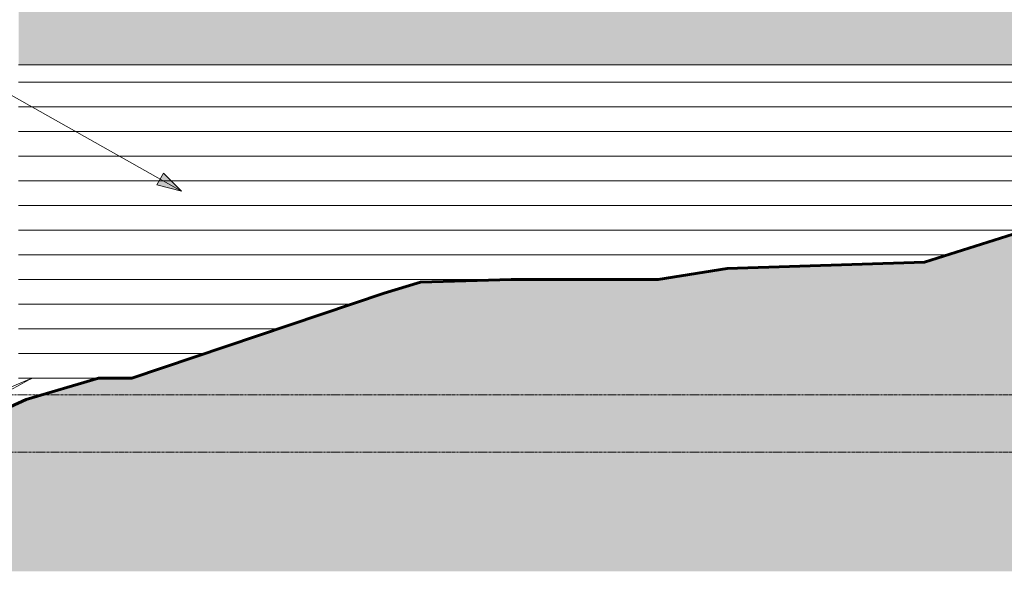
# Model space of a CAD drawing. Header units: inches. Extents: x -3203 to -1826, y -167 to 342.
# Tile 2 of 31: x -3074 to -2834, y -167 to -33. Entities that reach past the tile are written whole.
import ezdxf

# ---------------------------------------------------------------- set-up
doc = ezdxf.new("R2010")
doc.units = ezdxf.units.IN
doc.header["$MEASUREMENT"] = 0
doc.linetypes.add('Grid Line 1_2_', pattern=[0.875, 0.5, -0.125, 0.125, -0.125])
for name, color, linetype, lineweight in [('A-FLOR', 192, 'Continuous', 18), ('A-FLOR-LEVL-1', 51, 'Grid Line 1_2_', 9), ('A-WALL-PATT-1', 111, 'Continuous', 9), ('C-TOPO', 7, 'Continuous', 9), ('C-TOPO-1', 7, 'Continuous', 60), ('G-ANNO-TEXT', 231, 'Continuous', 9)]:
    doc.layers.add(name, color=color, linetype=linetype, lineweight=lineweight)

msp = doc.modelspace()

# ---------------------------------------------------------------- hatches: boundary and pattern name
at = {"layer": 'A-FLOR'}
msp.add_hatch(color=256, dxfattribs=at).paths.add_polyline_path([(-2712.76, -43.75), (-2711.84, -43.75), (-2711.84, -30), (-3074.34, -30), (-3074.34, -43.75), (-2722.37, -43.75)], flags=0)
at = {"layer": 'A-WALL-PATT-1'}
h = msp.add_hatch(dxfattribs=at)
h.set_pattern_fill('FP_3', color=256, style=0, pattern_type=2)
h.set_pattern_definition([(0, (-3070.337, -138), (0, 6), [])])
h.paths.add_polyline_path([(-3074.34, -125.99), (-3072.48, -125.14), (-3072.48, -125.14), (-3074.34, -125.99)], flags=0)
h.paths.add_polyline_path([(-3074.34, -121.35), (-3071.13, -120), (-3046.78, -120), (-2985.36, -99.29), (-2976.53, -96.65), (-2954.41, -96), (-2918.66, -96), (-2901.82, -93.34), (-2853.81, -91.79), (-2829.12, -83.96), (-2799.88, -80.46), (-2775.69, -72), (-2670.34, -72), (-2670.34, -43.75), (-3074.34, -43.75), (-3074.34, -120)], flags=0)
at = {"layer": 'C-TOPO'}
h = msp.add_hatch(dxfattribs=at)
h.set_pattern_fill('FP_9', color=256, style=0, pattern_type=2)
h.set_pattern_definition([(0, (-2080.615, 0), (12, 12), [12, -12]), (0, (-2080.615, 4.5), (12, 12), [12, -12]), (0, (-2080.615, 9), (12, 12), [12, -12]), (90, (-2079.115, 10.5), (-12, 12), [12, -12]), (90, (-2074.615, 10.5), (-12, 12), [12, -12]), (90, (-2070.115, 10.5), (-12, 12), [12, -12])])
h.paths.add_polyline_path([(-2697.59, -166.95), (-1936.77, -166.95), (-1936.77, -5.75), (-1949.48, -5.6), (-1972.99, -6.27), (-1992.79, -6.55), (-2070.29, -15.72), (-2096.44, -24), (-2141.05, -24), (-2288.89, -36.13), (-2399.61, -43.6), (-2409.89, -44.59), (-2448.77, -48), (-2454.39, -48), (-2464.84, -49.73), (-2527.34, -58.32), (-2563.14, -63.11), (-2586.3, -66.07), (-2653.8, -72), (-2775.69, -72), (-2799.88, -80.46), (-2829.12, -83.96), (-2853.81, -91.79), (-2901.82, -93.34), (-2918.66, -96), (-2954.41, -96), (-2976.53, -96.65), (-2985.36, -99.29), (-3046.78, -120), (-3054.89, -120), (-3072.48, -125.14), (-3113.87, -144), (-3115.21, -144), (-3142.59, -166.95), (-2706.86, -166.95)], flags=0)
at = {"layer": 'G-ANNO-TEXT'}
msp.add_hatch(color=256, dxfattribs=at).paths.add_polyline_path([(-3034.65, -74.5), (-3039.09, -70.16), (-3040.67, -72.96)], flags=0)

# ---------------------------------------------------------------- linework, layer by layer
at = {"layer": 'A-FLOR'}
msp.add_line((-2711.84, -43.75), (-3074.34, -43.75), dxfattribs=at)
at = {"layer": 'A-FLOR-LEVL-1'}
for p, q in [((-3203.11, -124), (-1876.53, -124)), ((-3203.11, -138), (-1876.53, -138))]:
    msp.add_line(p, q, dxfattribs=at)
at = {"layer": 'C-TOPO'}
for p, q in [((-2829.12, -83.96), (-2853.81, -91.79)), ((-2901.82, -93.34), (-2918.66, -96)), ((-2853.81, -91.79), (-2901.82, -93.34)), ((-2976.53, -96.65), (-2985.36, -99.29)), ((-2954.41, -96), (-2976.53, -96.65)), ((-2954.41, -96), (-2922.67, -96)), ((-2953.03, -96), (-2954.41, -96)), ((-2918.66, -96), (-2922.67, -96)), ((-2918.4, -96), (-2918.66, -96)), ((-2985.36, -99.29), (-3046.78, -120)), ((-3114.73, -144), (-3071.13, -120)), ((-3071.13, -120), (-3088.51, -127.31)), ((-3072.48, -125.14), (-3054.89, -120)), ((-3071.45, -120.21), (-3071.13, -120)), ((-3071.1, -120), (-3071.13, -120)), ((-3071.13, -120), (-3063.95, -120)), ((-3063.95, -120), (-3054.89, -120)), ((-3047.66, -120), (-3054.89, -120)), ((-3046.78, -120), (-3047.66, -120)), ((-3046.65, -120), (-3046.78, -120)), ((-3072.48, -125.14), (-3113.87, -144))]:
    msp.add_line(p, q, dxfattribs=at)
at = {"layer": 'C-TOPO-1'}
for p, q in [((-2829.12, -83.96), (-2853.81, -91.79)), ((-2901.82, -93.34), (-2918.66, -96)), ((-2853.81, -91.79), (-2901.82, -93.34)), ((-2976.53, -96.65), (-2985.36, -99.29)), ((-2954.41, -96), (-2976.53, -96.65)), ((-2922.67, -96), (-2954.41, -96)), ((-2918.66, -96), (-2922.67, -96)), ((-2985.36, -99.29), (-3046.78, -120)), ((-3054.89, -120), (-3072.48, -125.14)), ((-3047.66, -120), (-3054.89, -120)), ((-3046.78, -120), (-3047.66, -120)), ((-3072.48, -125.14), (-3113.87, -144))]:
    msp.add_line(p, q, dxfattribs=at)
at = {"layer": 'G-ANNO-TEXT'}
for p, q in [((-3034.65, -74.5), (-3082.34, -47.68)), ((-3039.09, -70.16), (-3040.67, -72.96)), ((-3034.65, -74.5), (-3039.09, -70.16)), ((-3040.67, -72.96), (-3034.65, -74.5))]:
    msp.add_line(p, q, dxfattribs=at)

doc.saveas('drawing.dxf')
